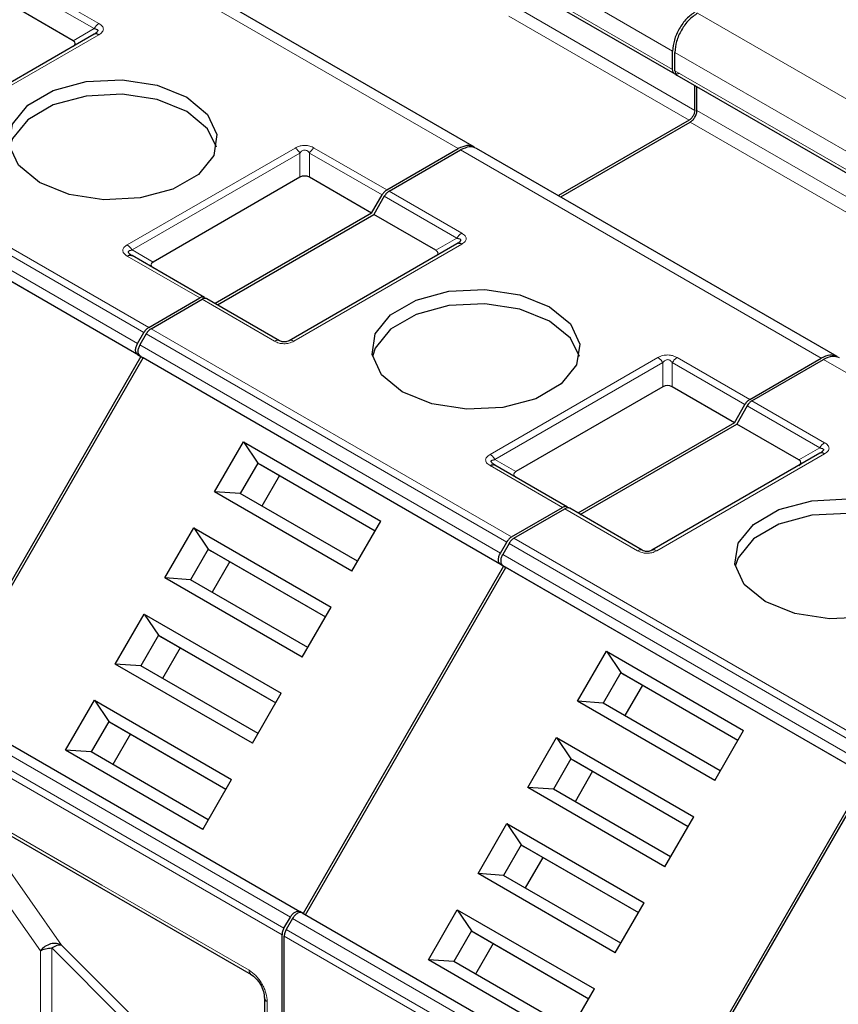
# Model space of a CAD drawing. Header units: millimetres. Extents: x 5 to 418, y 2 to 292.
# Tile 35 of 42: x 351 to 361, y 139 to 151. Entities that reach past the tile are written whole.
import ezdxf

# ---------------------------------------------------------------- set-up
doc = ezdxf.new("R2010")
doc.units = ezdxf.units.MM

msp = doc.modelspace()

# ---------------------------------------------------------------- linework, layer by layer
at = {"color": 7, "linetype": 'Continuous', "lineweight": 18}
for p, q in [((354.8903, 153.4866), (359.3875, 150.8904)), ((359.3875, 150.6618), (354.8903, 153.258)), ((356.7147, 149.674), (352.2175, 152.2702)), ((351.3263, 151.7558), (352.2314, 151.2333)), ((351.2663, 151.6924), (352.1714, 151.1699)), ((357.4147, 151.4495), (359.6633, 150.1514)), ((359.6987, 151.364), (364.1959, 148.7678)), ((357.344, 151.3271), (359.5926, 150.029)), ((351.91, 151.019), (352.1714, 151.1699)), ((352.2314, 151.0947), (350.1384, 149.8864)), ((359.4158, 150.8741), (363.913, 148.2779)), ((363.913, 148.0493), (359.4158, 150.6455)), ((359.6916, 150.1514), (361.9402, 148.8534)), ((348.3565, 150.0413), (352.8537, 147.4451)), ((359.6067, 150.0045), (361.8553, 148.7064)), ((348.2965, 149.978), (352.7937, 147.3818)), ((348.2171, 149.8405), (352.7143, 147.2443)), ((352.7143, 147.1058), (348.2171, 149.7019)), ((352.5854, 148.4738), (354.6784, 149.6821)), ((354.9184, 149.6821), (355.8235, 149.1596)), ((361.2402, 147.0615), (356.743, 149.6577)), ((352.6454, 148.4105), (354.7384, 149.6188)), ((354.7384, 149.3169), (354.7384, 149.6188)), ((354.8584, 149.6188), (355.7635, 149.0963)), ((354.8584, 149.6188), (354.8584, 149.3169)), ((355.7918, 149.0799), (356.6969, 148.5574)), ((355.8518, 149.1433), (356.7569, 148.6208)), ((356.4355, 148.4065), (356.6969, 148.5574)), ((352.6454, 148.4105), (352.9068, 148.2595)), ((356.7569, 148.4822), (354.6639, 147.2739)), ((353.4905, 147.8128), (352.5854, 148.3353)), ((354.4239, 147.2739), (353.5188, 147.7964)), ((352.882, 147.4288), (357.3791, 144.8326)), ((352.822, 147.3655), (357.3191, 144.7693)), ((352.7426, 147.228), (357.2398, 144.6318)), ((357.2398, 144.4933), (352.7426, 147.0894)), ((357.1109, 145.8613), (359.2039, 147.0696)), ((359.4439, 147.0696), (360.349, 146.5471)), ((357.1709, 145.798), (359.2639, 147.0062)), ((359.2639, 146.7044), (359.2639, 147.0062)), ((359.3839, 147.0062), (360.289, 146.4837)), ((359.3839, 147.0062), (359.3839, 146.7044)), ((365.7656, 144.449), (361.2684, 147.0452)), ((360.3173, 146.4674), (361.2224, 145.9449)), ((360.3773, 146.5308), (361.2824, 146.0083)), ((361.2824, 145.8697), (359.1893, 144.6614)), ((360.961, 145.794), (361.2224, 145.9449)), ((358.016, 145.2002), (357.1109, 145.7227)), ((357.1709, 145.798), (357.4323, 145.647)), ((358.9493, 144.6614), (358.0442, 145.1839)), ((357.3474, 144.753), (361.8446, 142.1568)), ((357.4074, 144.8163), (361.9046, 142.2201)), ((357.2681, 144.6155), (361.7653, 142.0193)), ((361.7653, 141.8808), (357.2681, 144.4769)), ((350.1226, 142.69), (354.6198, 140.0939)), ((354.5404, 139.9564), (350.0432, 142.5526)), ((354.5156, 139.8728), (350.0184, 142.4689)), ((350.4285, 141.5542), (352.267, 140.4929)), ((350.5866, 141.4223), (351.7652, 139.7455)), ((350.3719, 141.2816), (351.5015, 139.675)), ((352.267, 140.4929), (354.1055, 139.4316)), ((354.6481, 140.0775), (359.1453, 137.4814)), ((359.0659, 137.3439), (354.5687, 139.9401)), ((359.0411, 137.2603), (354.5439, 139.8564)), ((352.5407, 138.8105), (351.6427, 139.7086)), ((351.6427, 139.7086), (351.6427, 135.6312)), ((351.7652, 139.7455), (352.6632, 138.8474)), ((351.5015, 139.675), (351.5011, 135.5494)), ((354.3317, 139.0396), (354.3317, 131.9585))]:
    msp.add_line(p, q, dxfattribs=at)
at = {"color": 7, "linetype": 'Continuous', "lineweight": 25}
for p, q in [((354.9141, 153.2037), (359.4135, 150.6062)), ((356.915, 149.6936), (352.4171, 152.2902)), ((351.91, 151.019), (351.1356, 151.466)), ((352.1714, 151.1007), (350.0784, 149.8924)), ((359.3875, 150.6618), (359.3875, 150.8904)), ((359.4158, 150.6455), (359.4158, 150.8741)), ((359.4396, 150.5912), (363.939, 147.9937)), ((359.6633, 150.1514), (359.6633, 150.462)), ((359.6916, 150.1514), (359.6916, 150.4457)), ((359.5926, 150.029), (357.9634, 149.0884)), ((357.9917, 149.0721), (359.6067, 150.0045)), ((352.7543, 147.0827), (348.2571, 149.6788)), ((355.8235, 149.1596), (356.7147, 149.674)), ((355.8518, 149.1433), (356.743, 149.6577)), ((361.4405, 147.0811), (356.9426, 149.6777)), ((354.7384, 149.3169), (352.9068, 148.2595)), ((355.6328, 148.8699), (354.8584, 149.3169)), ((355.6328, 148.8699), (355.7635, 149.0963)), ((355.7918, 149.0799), (355.6611, 148.8535)), ((355.6328, 148.8699), (353.6812, 147.7432)), ((353.7095, 147.7269), (355.6611, 148.8535)), ((356.4355, 148.4065), (355.6611, 148.8535)), ((356.6969, 148.4881), (354.6039, 147.2799)), ((352.6398, 148.3439), (352.6278, 148.3523)), ((353.5505, 147.8187), (352.6454, 148.3412)), ((352.8537, 147.4451), (353.4905, 147.8128)), ((352.882, 147.4288), (353.5188, 147.7964)), ((354.4839, 147.2799), (353.5788, 147.8024)), ((352.7143, 147.2443), (352.7937, 147.3818)), ((352.822, 147.3655), (352.7426, 147.228)), ((352.7543, 147.0827), (350.2543, 142.7525)), ((350.2826, 142.7362), (352.7826, 147.0663)), ((352.7143, 147.1058), (352.7543, 147.0827)), ((352.7426, 147.0894), (352.7826, 147.0663)), ((357.2798, 144.4702), (352.7826, 147.0663)), ((360.349, 146.5471), (361.2402, 147.0615)), ((360.3773, 146.5308), (361.2684, 147.0452)), ((359.2639, 146.7044), (357.4323, 145.647)), ((360.1583, 146.2573), (359.3839, 146.7044)), ((360.1583, 146.2573), (360.289, 146.4837)), ((360.3173, 146.4674), (360.1866, 146.241)), ((360.1583, 146.2573), (358.2067, 145.1307)), ((358.235, 145.1144), (360.1866, 146.241)), ((360.961, 145.794), (360.1866, 146.241)), ((353.6757, 145.3962), (354.0356, 146.0196)), ((354.0356, 146.0196), (355.7467, 145.0318)), ((354.0356, 146.0196), (354.2146, 145.7547)), ((361.2224, 145.8756), (359.1293, 144.6674)), ((354.2146, 145.7547), (353.9946, 145.3736)), ((354.2146, 145.7547), (355.6767, 144.9106)), ((354.2146, 145.7547), (354.2546, 145.7316)), ((354.2546, 145.7316), (355.6767, 144.9106)), ((357.1652, 145.7314), (357.1533, 145.7398)), ((358.076, 145.2062), (357.1709, 145.7287)), ((354.4846, 145.5988), (354.2646, 145.2177)), ((355.3868, 144.4084), (353.6757, 145.3962)), ((353.9946, 145.3736), (353.6757, 145.3962)), ((355.4567, 144.5296), (353.9946, 145.3736)), ((357.3791, 144.8326), (358.016, 145.2002)), ((357.4074, 144.8163), (358.0442, 145.1839)), ((359.0093, 144.6674), (358.1042, 145.1899)), ((355.3868, 144.4084), (355.7467, 145.0318)), ((353.0557, 144.3223), (353.4156, 144.9457)), ((353.4156, 144.9457), (355.1267, 143.9579)), ((353.4156, 144.9457), (353.5946, 144.6808)), ((357.2398, 144.6318), (357.3191, 144.7693)), ((357.3474, 144.753), (357.2681, 144.6155)), ((353.5946, 144.6808), (353.3746, 144.2998)), ((353.5946, 144.6808), (355.0567, 143.8367)), ((353.5946, 144.6808), (353.6346, 144.6577)), ((353.6346, 144.6577), (355.0567, 143.8367)), ((353.8646, 144.5249), (353.6446, 144.1439)), ((357.2398, 144.4933), (357.2798, 144.4702)), ((357.2798, 144.4702), (354.7798, 140.14)), ((354.8081, 140.1237), (357.3081, 144.4538)), ((357.2681, 144.4769), (357.3081, 144.4538)), ((361.8053, 141.8577), (357.3081, 144.4538)), ((354.7668, 143.3346), (353.0557, 144.3223)), ((353.3746, 144.2998), (353.0557, 144.3223)), ((354.8367, 143.4557), (353.3746, 144.2998)), ((352.4357, 143.2485), (352.7956, 143.8718)), ((352.7956, 143.8718), (354.5067, 142.884)), ((352.7956, 143.8718), (352.9746, 143.6069)), ((354.7668, 143.3346), (355.1267, 143.9579)), ((352.9746, 143.6069), (352.7546, 143.2259)), ((352.9746, 143.6069), (354.4367, 142.7629)), ((352.9746, 143.6069), (353.0146, 143.5838)), ((353.0146, 143.5838), (354.4367, 142.7629)), ((353.2446, 143.451), (353.0246, 143.07)), ((358.2012, 142.7837), (358.5611, 143.407)), ((358.5611, 143.407), (360.2721, 142.4193)), ((358.5611, 143.407), (358.7401, 143.1422)), ((354.1468, 142.2607), (352.4357, 143.2485)), ((352.7546, 143.2259), (352.4357, 143.2485)), ((354.2167, 142.3818), (352.7546, 143.2259)), ((358.7401, 143.1422), (358.5201, 142.7611)), ((358.7401, 143.1422), (360.2022, 142.2981)), ((358.7401, 143.1422), (358.7801, 143.1191)), ((358.7801, 143.1191), (360.2022, 142.2981)), ((359.0101, 142.9863), (358.7901, 142.6052)), ((351.8157, 142.1746), (352.1756, 142.7979)), ((352.1756, 142.7979), (353.8867, 141.8102)), ((352.1756, 142.7979), (352.3546, 142.5331)), ((354.1468, 142.2607), (354.5067, 142.884)), ((359.9122, 141.7959), (358.2012, 142.7837)), ((358.5201, 142.7611), (358.2012, 142.7837)), ((350.2426, 142.7593), (354.7398, 140.1631)), ((359.9822, 141.9171), (358.5201, 142.7611)), ((352.3546, 142.5331), (352.1346, 142.152)), ((352.3546, 142.5331), (353.8167, 141.689)), ((352.3546, 142.5331), (352.3946, 142.51)), ((352.3946, 142.51), (353.8167, 141.689)), ((359.9122, 141.7959), (360.2721, 142.4193)), ((352.6246, 142.3772), (352.4046, 141.9961)), ((357.5812, 141.7098), (357.9411, 142.3332)), ((357.9411, 142.3332), (359.6521, 141.3454)), ((357.9411, 142.3332), (358.1201, 142.0683)), ((353.5268, 141.1868), (351.8157, 142.1746)), ((352.1346, 142.152), (351.8157, 142.1746)), ((353.5967, 141.3079), (352.1346, 142.152)), ((358.1201, 142.0683), (357.9001, 141.6872)), ((358.1201, 142.0683), (359.5822, 141.2242)), ((358.1201, 142.0683), (358.1601, 142.0452)), ((358.1601, 142.0452), (359.5822, 141.2242)), ((358.3901, 141.9124), (358.1701, 141.5314)), ((353.5268, 141.1868), (353.8867, 141.8102)), ((361.8053, 141.8577), (359.3053, 137.5275)), ((359.3336, 137.5112), (361.8336, 141.8413)), ((359.2922, 140.7221), (357.5812, 141.7098)), ((357.9001, 141.6872), (357.5812, 141.7098)), ((359.3622, 140.8432), (357.9001, 141.6872)), ((350.4534, 141.4993), (354.1303, 139.3766)), ((359.2922, 140.7221), (359.6521, 141.3454)), ((356.9612, 140.636), (357.3211, 141.2593)), ((357.3211, 141.2593), (359.0321, 140.2715)), ((357.3211, 141.2593), (357.5001, 140.9944)), ((357.5001, 140.9944), (357.2801, 140.6134)), ((357.5001, 140.9944), (358.9622, 140.1504)), ((357.5001, 140.9944), (357.5401, 140.9713)), ((357.5401, 140.9713), (358.9622, 140.1504)), ((357.7701, 140.8385), (357.5501, 140.4575)), ((358.6722, 139.6482), (356.9612, 140.636)), ((357.2801, 140.6134), (356.9612, 140.636)), ((358.7422, 139.7693), (357.2801, 140.6134)), ((356.3412, 139.5621), (356.7011, 140.1854)), ((356.7011, 140.1854), (358.4121, 139.1977)), ((356.7011, 140.1854), (356.8801, 139.9206)), ((358.6722, 139.6482), (359.0321, 140.2715)), ((354.5404, 139.9564), (354.6198, 140.0939)), ((354.6481, 140.0775), (354.5687, 139.9401)), ((354.7798, 140.14), (354.7398, 140.1631)), ((354.7681, 140.1468), (359.2653, 137.5506)), ((354.5156, 132.0646), (354.5156, 139.8728)), ((354.5439, 132.081), (354.5439, 139.8564)), ((356.8801, 139.9206), (356.6601, 139.5395)), ((356.8801, 139.9206), (358.3422, 139.0765)), ((356.8801, 139.9206), (356.9201, 139.8975)), ((356.9201, 139.8975), (358.3422, 139.0765)), ((357.1501, 139.7647), (356.9301, 139.3836)), ((358.0522, 138.5743), (356.3412, 139.5621)), ((356.6601, 139.5395), (356.3412, 139.5621)), ((358.1222, 138.6954), (356.6601, 139.5395)), ((354.2966, 139.0886), (354.2966, 131.9382)), ((354.2969, 139.0839), (354.2966, 139.0886)), ((358.0522, 138.5743), (358.4121, 139.1977))]:
    msp.add_line(p, q, dxfattribs=at)
at = {"color": 7, "linetype": 'Continuous', "lineweight": 25, "flags": 128}
for points in [[(351.4892, 149.2536), (351.2302, 149.4671), (351.1133, 149.7189), (351.1527, 149.9785), (351.3435, 150.2147), (351.6627, 150.399), (352.0719, 150.5092), (352.5217, 150.5319), (352.9578, 150.4644), (353.3276, 150.3149)], [(353.3276, 150.1353), (352.9578, 150.2848), (352.5217, 150.3522), (352.0719, 150.3295), (351.6627, 150.2194), (351.3435, 150.0351), (351.1527, 149.7989), (351.1177, 149.6944)], [(353.3276, 150.3149), (353.5866, 150.1014), (353.7035, 149.8497), (353.6641, 149.59), (353.4733, 149.3538), (353.154, 149.1695), (352.7449, 149.0594), (352.2951, 149.0366), (351.859, 149.1041), (351.4892, 149.2536)], [(353.6991, 149.6944), (353.5866, 149.9218), (353.3276, 150.1353)], [(356.0146, 146.6411), (355.7557, 146.8546), (355.6388, 147.1063), (355.6782, 147.366), (355.869, 147.6022), (356.1882, 147.7865), (356.5974, 147.8967), (357.0472, 147.9194), (357.4833, 147.8519), (357.8531, 147.7024)], [(357.8531, 147.5228), (357.4833, 147.6723), (357.0472, 147.7397), (356.5974, 147.717), (356.1882, 147.6069), (355.869, 147.4226), (355.6782, 147.1864), (355.6432, 147.0819)], [(357.8531, 147.7024), (358.1121, 147.4889), (358.2289, 147.2372), (358.1896, 146.9775), (357.9988, 146.7413), (357.6795, 146.557), (357.2703, 146.4469), (356.8206, 146.4241), (356.3845, 146.4916), (356.0146, 146.6411)], [(358.2245, 147.0819), (358.1121, 147.3093), (357.8531, 147.5228)], [(360.5401, 144.0286), (360.2812, 144.2421), (360.1643, 144.4938), (360.2037, 144.7535), (360.3945, 144.9897), (360.7137, 145.174), (361.1229, 145.2841), (361.5727, 145.3069), (362.0088, 145.2394), (362.3786, 145.0899)], [(362.3786, 144.9103), (362.0088, 145.0598), (361.5727, 145.1272), (361.1229, 145.1045), (360.7137, 144.9944), (360.3945, 144.8101), (360.2037, 144.5738), (360.1687, 144.4694)], [(362.3786, 145.0899), (362.6376, 144.8764), (362.7544, 144.6247), (362.7151, 144.365), (362.5243, 144.1288), (362.205, 143.9445), (361.7958, 143.8343), (361.3461, 143.8116), (360.91, 143.8791), (360.5401, 144.0286)], [(354.1263, 139.3792), (354.1287, 139.3776), (354.1303, 139.3766)]]:
    msp.add_lwpolyline(points, dxfattribs=at)
at = {"color": 7, "linetype": 'Continuous', "lineweight": 18}
for centre, radius, start, end in [((352.323, 151.0864), 0.1731, 121.95467, 151.14439), ((356.8485, 148.4739), 0.1731, 121.95467, 151.14439), ((361.374, 145.8614), 0.1731, 121.95467, 151.14439), ((354.1673, 139.4259), 0.0621, 174.79359, 228.71218), ((354.3575, 139.0958), 0.0618, 191.12459, 245.37522)]:
    msp.add_arc(centre, radius, start, end, dxfattribs=at)
at = {"color": 7, "linetype": 'Continuous', "lineweight": 25}
for centre, major_axis, ratio, start_param, end_param in [((351.73, 150.9843), (0.2078, 0), 0.3332972, 5.7595865, 6.8067841), ((354.7984, 149.213), (0.12, 0), 0.9998916, 1.0471975, 2.0943951), ((356.2555, 148.3718), (0.2078, 0), 0.3332972, 5.7595865, 6.8067841), ((353.0868, 148.2249), (0.2078, 0), 0.3332972, 2.6179939, 3.6651915), ((359.3239, 146.6005), (0.12, 0), 0.9998916, 1.0471975, 2.0943951), ((360.781, 145.7593), (0.2078, 0), 0.3332972, 5.7595865, 6.8067841), ((357.6123, 145.6124), (0.2078, 0), 0.3332972, 2.6179939, 3.6651915)]:
    msp.add_ellipse(centre, major_axis=major_axis, ratio=ratio, start_param=start_param, end_param=end_param, dxfattribs=at)
for points in [[(359.6704, 151.3803), (359.6333, 151.354), (359.5592, 151.3014), (359.4657, 151.1719), (359.4003, 151.0262), (359.3918, 150.9357), (359.3875, 150.8904)], [(359.6987, 151.364), (359.6616, 151.3377), (359.5875, 151.2851), (359.494, 151.1556), (359.4286, 151.0099), (359.4201, 150.9194), (359.4158, 150.8741)], [(352.2314, 151.0947), (352.2259, 151.0976), (352.2147, 151.1033), (352.1988, 151.1066), (352.1839, 151.1063), (352.1756, 151.1025), (352.1714, 151.1007)], [(359.4724, 150.6128), (359.4613, 150.6079), (359.439, 150.598), (359.411, 150.6044), (359.3914, 150.6255), (359.3888, 150.6497), (359.3875, 150.6618)], [(359.6633, 150.1514), (359.6622, 150.1401), (359.6601, 150.1175), (359.6438, 150.0811), (359.6204, 150.0487), (359.6019, 150.0355), (359.5926, 150.029)], [(359.6067, 150.0045), (359.6179, 150.0124), (359.6401, 150.0282), (359.6681, 150.067), (359.6878, 150.1107), (359.6903, 150.1379), (359.6916, 150.1514)], [(355.8235, 149.1596), (355.818, 149.156), (355.8068, 149.1489), (355.7909, 149.1338), (355.776, 149.1163), (355.7677, 149.1029), (355.7635, 149.0963)], [(355.8518, 149.1433), (355.8462, 149.1397), (355.8351, 149.1326), (355.8191, 149.1175), (355.8042, 149.1), (355.7959, 149.0866), (355.7918, 149.0799)], [(356.7569, 148.4822), (356.7513, 148.4851), (356.7402, 148.4907), (356.7242, 148.4941), (356.7093, 148.4938), (356.701, 148.49), (356.6969, 148.4881)], [(352.5854, 148.3353), (352.5909, 148.3381), (352.602, 148.3438), (352.618, 148.3472), (352.6329, 148.3468), (352.6412, 148.3431), (352.6454, 148.3412)], [(353.5505, 147.8187), (353.5463, 147.8206), (353.538, 147.8243), (353.5231, 147.8247), (353.5071, 147.8213), (353.496, 147.8156), (353.4905, 147.8128)], [(353.5788, 147.8024), (353.5746, 147.8042), (353.5663, 147.808), (353.5514, 147.8083), (353.5354, 147.805), (353.5243, 147.7993), (353.5188, 147.7964)], [(352.8537, 147.4451), (352.8481, 147.4416), (352.837, 147.4344), (352.821, 147.4193), (352.8061, 147.4018), (352.7978, 147.3885), (352.7937, 147.3818)], [(352.882, 147.4288), (352.8764, 147.4252), (352.8653, 147.4181), (352.8493, 147.403), (352.8344, 147.3855), (352.8261, 147.3721), (352.822, 147.3655)], [(352.7143, 147.1058), (352.7073, 147.1119), (352.6934, 147.1241), (352.6875, 147.1596), (352.6934, 147.2019), (352.7073, 147.2302), (352.7143, 147.2443)], [(352.7426, 147.228), (352.7356, 147.2139), (352.7217, 147.1856), (352.7158, 147.1432), (352.7217, 147.1077), (352.7356, 147.0955), (352.7426, 147.0894)], [(360.349, 146.5471), (360.3434, 146.5435), (360.3323, 146.5364), (360.3163, 146.5213), (360.3014, 146.5038), (360.2931, 146.4904), (360.289, 146.4837)], [(360.3773, 146.5308), (360.3717, 146.5272), (360.3606, 146.52), (360.3446, 146.505), (360.3297, 146.4874), (360.3214, 146.4741), (360.3173, 146.4674)], [(361.2824, 145.8697), (361.2768, 145.8725), (361.2657, 145.8782), (361.2497, 145.8816), (361.2348, 145.8813), (361.2265, 145.8775), (361.2224, 145.8756)], [(357.1109, 145.7227), (357.1164, 145.7256), (357.1275, 145.7313), (357.1435, 145.7346), (357.1584, 145.7343), (357.1667, 145.7306), (357.1709, 145.7287)], [(358.076, 145.2062), (358.0718, 145.2081), (358.0635, 145.2118), (358.0486, 145.2121), (358.0326, 145.2088), (358.0215, 145.2031), (358.016, 145.2002)], [(358.1042, 145.1899), (358.1001, 145.1917), (358.0918, 145.1955), (358.0769, 145.1958), (358.0609, 145.1925), (358.0498, 145.1868), (358.0442, 145.1839)], [(357.3791, 144.8326), (357.3736, 144.8291), (357.3625, 144.8219), (357.3465, 144.8068), (357.3316, 144.7893), (357.3233, 144.776), (357.3191, 144.7693)], [(357.4074, 144.8163), (357.4019, 144.8127), (357.3908, 144.8056), (357.3748, 144.7905), (357.3599, 144.773), (357.3516, 144.7596), (357.3474, 144.753)], [(357.2398, 144.4933), (357.2328, 144.4994), (357.2189, 144.5116), (357.213, 144.5471), (357.2189, 144.5894), (357.2328, 144.6177), (357.2398, 144.6318)], [(357.2681, 144.6155), (357.2611, 144.6014), (357.2472, 144.5731), (357.2412, 144.5307), (357.2472, 144.4952), (357.2611, 144.483), (357.2681, 144.4769)], [(354.6198, 140.0939), (354.6286, 140.107), (354.6461, 140.1331), (354.6798, 140.1595), (354.7135, 140.1721), (354.731, 140.1661), (354.7398, 140.1631)], [(354.7681, 140.1468), (354.7593, 140.1498), (354.7418, 140.1557), (354.7081, 140.1432), (354.6744, 140.1168), (354.6568, 140.0906), (354.6481, 140.0775)], [(354.5404, 139.9564), (354.5367, 139.9495), (354.5293, 139.9356), (354.5216, 139.914), (354.5165, 139.8926), (354.5159, 139.8794), (354.5156, 139.8728)], [(354.5687, 139.9401), (354.565, 139.9331), (354.5576, 139.9193), (354.5499, 139.8976), (354.5448, 139.8762), (354.5442, 139.863), (354.5439, 139.8564)], [(351.7652, 139.7455), (351.7448, 139.7539), (351.7041, 139.7707), (351.6292, 139.7625), (351.5561, 139.7311), (351.5197, 139.6937), (351.5015, 139.675)], [(351.5015, 139.675), (351.5113, 139.68), (351.5308, 139.69), (351.5659, 139.7005), (351.6035, 139.7073), (351.6296, 139.7082), (351.6427, 139.7086)]]:
    msp.add_open_spline(points, degree=3, dxfattribs=at)
at = {"color": 7, "linetype": 'Continuous', "lineweight": 18}
for points, knots in [([(352.2314, 151.2333), (352.2472, 151.2227), (352.2702, 151.2073), (352.2847, 151.1821), (352.2883, 151.1638), (352.2846, 151.1458), (352.2704, 151.121), (352.2474, 151.1055), (352.2314, 151.0947)], [0, 0, 0, 0, 0.2646181, 0.3849548, 0.5040288, 0.613968, 0.7305828, 1, 1, 1, 1]), ([(354.6784, 149.6821), (354.6981, 149.6918), (354.7256, 149.7055), (354.7709, 149.7134), (354.8025, 149.7145), (354.8336, 149.7124), (354.875, 149.7038), (354.9005, 149.691), (354.9184, 149.6821)], [0, 0, 0, 0, 0.28232556, 0.3956386, 0.51777025, 0.63110711, 0.74043539, 1, 1, 1, 1]), ([(354.7384, 149.6188), (354.7469, 149.6293), (354.7587, 149.6441), (354.7835, 149.6552), (354.8017, 149.6567), (354.8189, 149.6533), (354.8399, 149.6415), (354.8507, 149.6282), (354.8584, 149.6188)], [0, 0, 0, 0, 0.2915567, 0.4094353, 0.5237228, 0.6250088, 0.734944, 1, 1, 1, 1]), ([(356.7569, 148.6208), (356.7727, 148.6102), (356.7957, 148.5948), (356.8102, 148.5696), (356.8138, 148.5513), (356.8101, 148.5333), (356.7958, 148.5085), (356.7729, 148.493), (356.7569, 148.4822)], [0, 0, 0, 0, 0.2646181, 0.3849548, 0.5040288, 0.613968, 0.7305828, 1, 1, 1, 1]), ([(352.5854, 148.3353), (352.5685, 148.3466), (352.5449, 148.3625), (352.5312, 148.3887), (352.5292, 148.4069), (352.5329, 148.4248), (352.5478, 148.4487), (352.5699, 148.4635), (352.5854, 148.4738)], [0, 0, 0, 0, 0.2823256, 0.3956386, 0.5177703, 0.6311071, 0.7404354, 1, 1, 1, 1]), ([(354.6639, 147.2739), (354.6442, 147.2642), (354.6167, 147.2506), (354.5714, 147.2426), (354.5398, 147.2415), (354.5087, 147.2436), (354.4673, 147.2522), (354.4418, 147.265), (354.4239, 147.2739)], [0, 0, 0, 0, 0.2823256, 0.3956386, 0.5177702, 0.6311071, 0.7404354, 1, 1, 1, 1]), ([(359.2039, 147.0696), (359.2236, 147.0793), (359.2511, 147.0929), (359.2964, 147.1009), (359.328, 147.102), (359.3591, 147.0999), (359.4005, 147.0913), (359.426, 147.0785), (359.4439, 147.0696)], [0, 0, 0, 0, 0.28232556, 0.3956386, 0.51777025, 0.63110711, 0.74043539, 1, 1, 1, 1]), ([(359.2639, 147.0062), (359.2724, 147.0168), (359.2842, 147.0316), (359.309, 147.0426), (359.3272, 147.0442), (359.3444, 147.0408), (359.3654, 147.029), (359.3762, 147.0157), (359.3839, 147.0062)], [0, 0, 0, 0, 0.2915567, 0.4094353, 0.5237228, 0.6250088, 0.734944, 1, 1, 1, 1]), ([(361.2824, 146.0083), (361.2982, 145.9977), (361.3212, 145.9823), (361.3357, 145.9571), (361.3393, 145.9388), (361.3356, 145.9208), (361.3213, 145.896), (361.2984, 145.8805), (361.2824, 145.8697)], [0, 0, 0, 0, 0.2646181, 0.3849548, 0.5040288, 0.613968, 0.7305828, 1, 1, 1, 1]), ([(357.1109, 145.7227), (357.094, 145.7341), (357.0704, 145.75), (357.0566, 145.7761), (357.0547, 145.7944), (357.0583, 145.8123), (357.0733, 145.8362), (357.0953, 145.851), (357.1109, 145.8613)], [0, 0, 0, 0, 0.2823256, 0.3956386, 0.5177703, 0.6311071, 0.7404354, 1, 1, 1, 1]), ([(359.1893, 144.6614), (359.1697, 144.6517), (359.1421, 144.6381), (359.0968, 144.6301), (359.0652, 144.629), (359.0342, 144.6311), (358.9927, 144.6397), (358.9673, 144.6525), (358.9493, 144.6614)], [0, 0, 0, 0, 0.2823256, 0.3956386, 0.5177702, 0.6311071, 0.7404354, 1, 1, 1, 1]), ([(354.1055, 139.4316), (354.1339, 139.4116), (354.1778, 139.3809), (354.2306, 139.3179), (354.2665, 139.2634), (354.2958, 139.2049), (354.324, 139.1277), (354.3287, 139.0743), (354.3317, 139.0396)], [0, 0, 0, 0, 0.239443, 0.3695074, 0.4999998, 0.6300645, 0.760557, 1, 1, 1, 1])]:
    msp.add_open_spline(points, degree=3, knots=knots, dxfattribs=at)
at = {"color": 7, "linetype": 'Continuous', "lineweight": 25}
for points, knots in [([(352.1714, 151.1699), (352.1841, 151.168), (352.2016, 151.1652), (352.2154, 151.1552), (352.2189, 151.1466), (352.2157, 151.1363), (352.202, 151.1196), (352.1843, 151.1086), (352.1714, 151.1007)], [0, 0, 0, 0, 0.288782, 0.3996105, 0.4976777, 0.5951187, 0.7063928, 1, 1, 1, 1]), ([(352.2043, 151.1237), (352.2021, 151.1207), (352.1975, 151.1144), (352.1887, 151.1085), (352.1841, 151.1054)], [0, 0, 0, 0, 0.4744804, 1, 1, 1, 1]), ([(359.4158, 150.6455), (359.4173, 150.6338), (359.4202, 150.6104), (359.4315, 150.5923), (359.4407, 150.5905), (359.4407, 150.5905)], [0, 0, 0, 0, 0.4999489, 0.9998979, 1, 1, 1, 1]), ([(356.9147, 149.6938), (356.8855, 149.7044), (356.827, 149.7255), (356.7521, 149.6912), (356.7147, 149.674)], [0, 0, 0, 0, 0.4999489, 1, 1, 1, 1]), ([(356.9429, 149.6775), (356.9137, 149.6881), (356.8553, 149.7092), (356.7804, 149.6749), (356.743, 149.6577)], [0, 0, 0, 0, 0.49994893, 1, 1, 1, 1]), ([(356.6969, 148.5574), (356.7096, 148.5555), (356.7271, 148.5527), (356.7409, 148.5427), (356.7444, 148.5341), (356.7412, 148.5238), (356.7274, 148.5071), (356.7097, 148.4961), (356.6969, 148.4881)], [0, 0, 0, 0, 0.288782, 0.3996105, 0.4976777, 0.5951187, 0.7063928, 1, 1, 1, 1]), ([(352.6454, 148.3412), (352.6325, 148.3491), (352.6143, 148.3603), (352.6003, 148.3776), (352.5983, 148.3885), (352.6027, 148.3976), (352.6173, 148.4064), (352.6338, 148.4088), (352.6454, 148.4105)], [0, 0, 0, 0, 0.2915567, 0.4094353, 0.5237228, 0.6250088, 0.734944, 1, 1, 1, 1]), ([(356.7298, 148.5112), (356.7276, 148.5082), (356.7229, 148.5019), (356.7142, 148.496), (356.7096, 148.4929)], [0, 0, 0, 0, 0.47448042, 1, 1, 1, 1]), ([(354.6039, 147.2799), (354.5954, 147.2755), (354.5835, 147.2693), (354.5588, 147.2643), (354.5406, 147.2634), (354.5234, 147.2652), (354.5024, 147.2702), (354.4915, 147.2759), (354.4839, 147.2799)], [0, 0, 0, 0, 0.2915567, 0.4094353, 0.5237228, 0.6250088, 0.734944, 1, 1, 1, 1]), ([(361.4401, 147.0813), (361.4109, 147.0919), (361.3525, 147.113), (361.2776, 147.0787), (361.2402, 147.0615)], [0, 0, 0, 0, 0.4999489, 1, 1, 1, 1]), ([(361.4684, 147.065), (361.4392, 147.0756), (361.3808, 147.0967), (361.3059, 147.0624), (361.2684, 147.0452)], [0, 0, 0, 0, 0.49994893, 1, 1, 1, 1]), ([(361.2224, 145.9449), (361.2351, 145.943), (361.2526, 145.9402), (361.2664, 145.9302), (361.2699, 145.9216), (361.2667, 145.9113), (361.2529, 145.8946), (361.2352, 145.8836), (361.2224, 145.8756)], [0, 0, 0, 0, 0.28878198, 0.3996105, 0.49767765, 0.59511869, 0.70639275, 1, 1, 1, 1]), ([(361.2553, 145.8987), (361.2531, 145.8957), (361.2484, 145.8894), (361.2397, 145.8835), (361.2351, 145.8804)], [0, 0, 0, 0, 0.4744804, 1, 1, 1, 1]), ([(357.1709, 145.7287), (357.1579, 145.7366), (357.1398, 145.7478), (357.1258, 145.7651), (357.1237, 145.776), (357.1282, 145.7851), (357.1428, 145.7939), (357.1592, 145.7963), (357.1709, 145.798)], [0, 0, 0, 0, 0.2915567, 0.4094353, 0.5237228, 0.6250088, 0.734944, 1, 1, 1, 1]), ([(359.1293, 144.6674), (359.1209, 144.663), (359.109, 144.6568), (359.0842, 144.6517), (359.066, 144.6509), (359.0489, 144.6527), (359.0279, 144.6577), (359.017, 144.6634), (359.0093, 144.6674)], [0, 0, 0, 0, 0.29155666, 0.40943532, 0.52372283, 0.62500884, 0.73494402, 1, 1, 1, 1]), ([(351.6427, 139.7086), (351.6545, 139.7159), (351.678, 139.7304), (351.7114, 139.7434), (351.7417, 139.7496), (351.7574, 139.7469), (351.7652, 139.7455)], [0, 0, 0, 0, 0.2500013, 0.5000026, 0.7500039, 1, 1, 1, 1]), ([(354.1245, 139.3803), (354.1472, 139.3644), (354.1925, 139.3327), (354.2498, 139.2536), (354.2896, 139.1645), (354.2945, 139.1093), (354.2969, 139.0818)], [0, 0, 0, 0, 0.2499985, 0.499998, 0.7499985, 1, 1, 1, 1])]:
    msp.add_open_spline(points, degree=3, knots=knots, dxfattribs=at)
at = {"color": 7, "linetype": 'Continuous', "lineweight": 18}
for points in [[(354.6784, 149.6821), (354.684, 149.6785), (354.6951, 149.6714), (354.7111, 149.6563), (354.726, 149.6388), (354.7343, 149.6254), (354.7384, 149.6188)], [(354.8584, 149.6188), (354.8626, 149.6254), (354.8709, 149.6388), (354.8858, 149.6563), (354.9018, 149.6714), (354.9129, 149.6785), (354.9184, 149.6821)], [(352.5854, 148.4738), (352.5909, 148.4702), (352.602, 148.4631), (352.618, 148.448), (352.6329, 148.4305), (352.6412, 148.4171), (352.6454, 148.4105)], [(354.4839, 147.2799), (354.4797, 147.2817), (354.4714, 147.2855), (354.4565, 147.2858), (354.4405, 147.2825), (354.4294, 147.2768), (354.4239, 147.2739)], [(354.6639, 147.2739), (354.6583, 147.2768), (354.6472, 147.2825), (354.6312, 147.2858), (354.6163, 147.2855), (354.608, 147.2817), (354.6039, 147.2799)], [(359.2039, 147.0696), (359.2095, 147.066), (359.2206, 147.0589), (359.2366, 147.0438), (359.2515, 147.0263), (359.2598, 147.0129), (359.2639, 147.0062)], [(359.3839, 147.0062), (359.3881, 147.0129), (359.3964, 147.0263), (359.4112, 147.0438), (359.4272, 147.0589), (359.4383, 147.066), (359.4439, 147.0696)], [(357.1109, 145.8613), (357.1164, 145.8577), (357.1275, 145.8506), (357.1435, 145.8355), (357.1584, 145.818), (357.1667, 145.8046), (357.1709, 145.798)], [(359.0093, 144.6674), (359.0052, 144.6692), (358.9969, 144.673), (358.982, 144.6733), (358.966, 144.67), (358.9549, 144.6643), (358.9493, 144.6614)], [(359.1893, 144.6614), (359.1838, 144.6643), (359.1727, 144.67), (359.1567, 144.6733), (359.1418, 144.673), (359.1335, 144.6692), (359.1293, 144.6674)]]:
    msp.add_open_spline(points, degree=3, dxfattribs=at)

doc.saveas('drawing.dxf')
